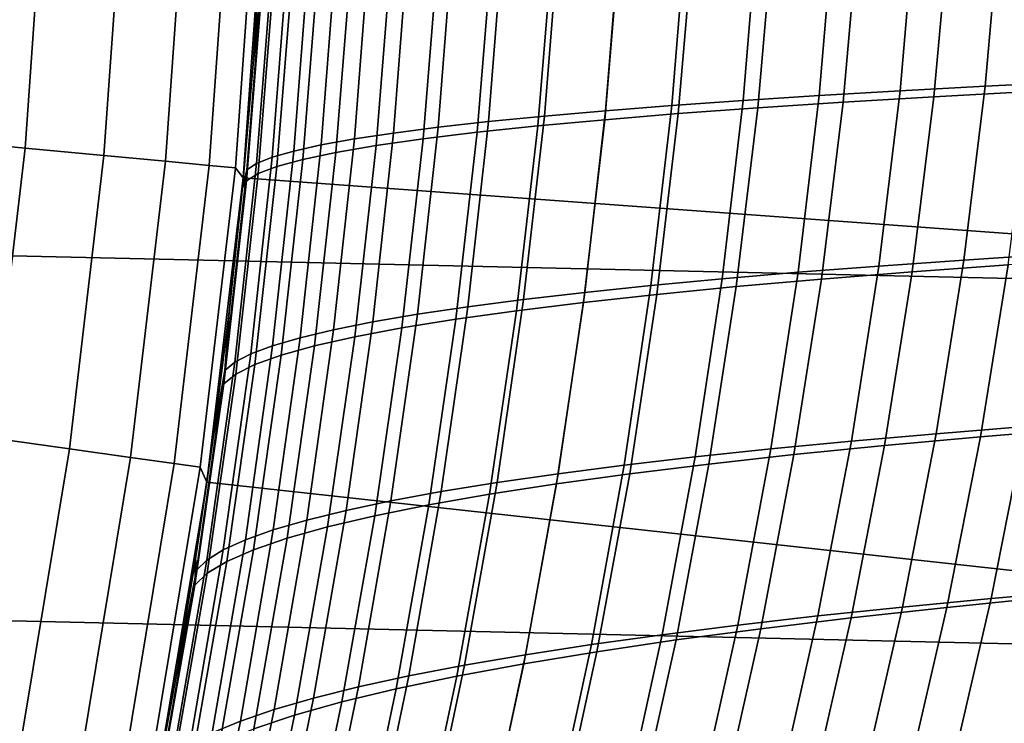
# Model space of a CAD drawing. Header units: metres. Extents: x -28 to 70, y -218 to 27.
# Tile 156 of 246: x 21.14 to 24.5, y -3.95 to -1.55. Entities that reach past the tile are written whole.
import ezdxf

# ---------------------------------------------------------------- set-up
doc = ezdxf.new("R2010")
doc.units = ezdxf.units.M
doc.layers.add('solid_10_261_002_XXX', color=7, linetype='CONTINUOUS')

msp = doc.modelspace()

# ---------------------------------------------------------------- linework, layer by layer
at = {"layer": 'solid_10_261_002_XXX'}
for points in [[(27.386063, -2.50062, -5), (-27.471458, -1.25229, -5), (-27.5, 0, -5), (27.471458, -1.25229, -5)], [(21.154976, -1.989726, 150.623184), (21.224987, -0.995958, 150.623184), (20.895313, -0.980488, 152.1147), (20.826389, -1.958821, 152.1147)], [(21.424395, -2.015067, 149.119751), (21.495298, -1.008642, 149.119751), (21.224987, -0.995958, 150.623184), (21.154976, -1.989726, 150.623184)], [(21.634224, -2.034802, 147.606766), (21.70582, -1.01852, 147.606766), (21.495298, -1.008642, 149.119751), (21.424395, -2.015067, 149.119751)], [(21.78413, -2.048901, 146.086594), (21.856222, -1.025578, 146.086594), (21.70582, -1.01852, 147.606766), (21.634224, -2.034802, 147.606766)], [(21.873878, -2.057343, 144.561661), (21.946268, -1.029803, 144.561661), (21.856222, -1.025578, 146.086594), (21.78413, -2.048901, 146.086594)], [(21.900383, -2.091233, 143.052673), (21.975082, -1.046802, 143.052673), (21.946268, -1.029803, 144.561661), (21.873878, -2.057343, 144.561661)], [(21.933941, -1.703601, 142.557129), (21.962811, -1.278643, 142.576218), (21.975082, -1.046802, 143.052673), (21.900383, -2.091233, 143.052673)], [(21.962872, -1.277619, 85.42411), (21.934061, -1.702038, 85.443214), (21.900391, -2.091062), (21.97504, -1.047392)], [(26.888153, -2.454902), (26.971992, -1.229326), (21.97504, -1.047392), (21.900391, -2.091062)], [(24.43441, -1.778751, 91.549545), (24.486441, -1.185746, 91.515594), (24.793005, -1.17569, 91.806992), (24.740469, -1.763762, 91.841148)], [(23.607206, -1.827259, 90.588966), (23.658045, -1.218251, 90.555481), (23.918369, -1.207035, 90.888992), (23.867193, -1.810514, 90.922607)], [(23.867193, -1.810514, 90.922607), (23.918369, -1.207035, 90.888992), (24.194691, -1.196197, 91.20932), (24.143114, -1.794338, 91.243088)], [(24.143114, -1.794338, 91.243088), (24.194691, -1.196197, 91.20932), (24.486441, -1.185746, 91.515594), (24.43441, -1.778751, 91.549545)], [(24.313295, -1.212864, 136.654831), (24.259144, -1.814817, 136.619019), (24.588102, -1.79711, 136.288895), (24.642809, -1.201095, 136.32486)], [(22.928446, -1.880726, 89.517853), (22.97871, -1.25405, 89.484497), (23.187649, -1.24177, 89.852364), (23.137274, -1.862383, 89.885719)], [(23.137274, -1.862383, 89.885719), (23.187649, -1.24177, 89.852364), (23.414282, -1.229833, 90.209648), (23.363712, -1.844555, 90.24305)], [(23.363712, -1.844555, 90.24305), (23.414282, -1.229833, 90.209648), (23.658045, -1.218251, 90.555481), (23.607206, -1.827259, 90.588966)], [(23.43874, -1.251181, 137.745453), (23.385893, -1.87237, 137.709976), (23.657291, -1.852476, 137.330719), (23.710503, -1.237926, 137.366272)], [(23.710503, -1.237926, 137.366272), (23.657291, -1.852476, 137.330719), (23.948622, -1.833282, 136.966675), (24.002272, -1.225147, 137.00235)], [(24.002272, -1.225147, 137.00235), (23.948622, -1.833282, 136.966675), (24.259144, -1.814817, 136.619019), (24.313295, -1.212864, 136.654831)], [(27.243832, -3.744787, -5), (-27.386063, -2.50062, -5), (-27.471458, -1.25229, -5), (27.386063, -2.50062, -5)], [(21.966999, -1.377189, 85.847412), (21.934061, -1.702038, 85.443214), (21.962872, -1.277619, 85.42411)], [(22.56587, -1.918881, 88.753998), (22.61618, -1.279599, 88.720497), (22.788031, -1.266664, 89.106918), (22.737793, -1.899565, 89.14032)], [(22.737793, -1.899565, 89.14032), (22.788031, -1.266664, 89.106918), (22.97871, -1.25405, 89.484497), (22.928446, -1.880726, 89.517853)], [(22.958252, -1.279036, 138.544861), (22.905867, -1.914142, 138.509445), (23.13517, -1.892936, 138.103271), (23.187738, -1.264891, 138.138702)], [(23.187738, -1.264891, 138.138702), (23.13517, -1.892936, 138.103271), (23.385893, -1.87237, 137.709976), (23.43874, -1.251181, 137.745453)], [(21.967209, -1.404377, 142.113068), (21.962811, -1.278643, 142.576218), (21.933941, -1.703601, 142.557129)], [(22.166451, -1.979387, 87.551506), (22.217611, -1.320143, 87.517372), (22.33074, -1.306366, 87.924751), (22.279976, -1.958835, 87.958611)], [(22.279976, -1.958835, 87.958611), (22.33074, -1.306366, 87.924751), (22.463663, -1.292842, 88.326126), (22.413179, -1.938651, 88.359772)], [(22.406275, -1.323874, 139.829132), (22.353735, -1.981304, 139.793457), (22.514486, -1.958362, 139.355728), (22.566849, -1.308552, 139.391266)], [(22.413179, -1.938651, 88.359772), (22.463663, -1.292842, 88.326126), (22.61618, -1.279599, 88.720497), (22.56587, -1.918881, 88.753998)], [(22.566849, -1.308552, 139.391266), (22.514486, -1.958362, 139.355728), (22.698725, -1.935961, 138.927322), (22.751038, -1.293597, 138.962784)], [(22.751038, -1.293597, 138.962784), (22.698725, -1.935961, 138.927322), (22.905867, -1.914142, 138.509445), (22.958252, -1.279036, 138.544861)], [(21.999205, -2.021408, 86.723373), (22.051527, -1.348337, 86.688515), (22.124475, -1.334143, 87.104965), (22.072796, -2.00026, 87.139427)], [(22.072796, -2.00026, 87.139427), (22.124475, -1.334143, 87.104965), (22.217611, -1.320143, 87.517372), (22.166451, -1.979387, 87.551506)], [(22.157116, -1.355437, 140.727737), (22.103769, -2.028541, 140.691589), (22.216747, -2.00472, 140.239182), (22.269611, -1.339518, 140.27507)], [(22.269611, -1.339518, 140.27507), (22.216747, -2.00472, 140.239182), (22.353735, -1.981304, 139.793457), (22.406275, -1.323874, 139.829132)], [(21.966999, -1.377189, 85.847412), (21.912977, -2.064345, 85.883247), (21.897081, -2.125515, 85.467842), (21.934061, -1.702038, 85.443214)], [(21.99897, -1.362695, 86.269005), (21.945868, -2.042785, 86.304314), (21.912977, -2.064345, 85.883247), (21.966999, -1.377189, 85.847412)], [(21.945868, -2.042785, 86.304314), (21.99897, -1.362695, 86.269005), (22.051527, -1.348337, 86.688515), (21.999205, -2.021408, 86.723373)], [(22.005657, -1.387913, 141.648056), (21.950821, -2.07712, 141.611221), (22.015045, -2.052697, 141.149384), (22.069044, -1.371584, 141.185837)], [(22.069044, -1.371584, 141.185837), (22.015045, -2.052697, 141.149384), (22.103769, -2.028541, 140.691589), (22.157116, -1.355437, 140.727737)], [(21.967209, -1.404377, 142.113068), (21.933941, -1.703601, 142.557129), (21.896866, -2.127738, 142.532455), (21.911343, -2.101739, 142.07579)], [(21.950821, -2.07712, 141.611221), (22.005657, -1.387913, 141.648056), (21.967209, -1.404377, 142.113068), (21.911343, -2.101739, 142.07579)], [(21.896866, -2.127738, 142.532455), (21.933941, -1.703601, 142.557129), (21.900383, -2.091233, 143.052673)], [(21.934061, -1.702038, 85.443214), (21.897081, -2.125515, 85.467842), (21.900391, -2.091062)], [(24.070444, -2.392896, 91.291145), (24.143114, -1.794338, 91.243088), (24.43441, -1.778751, 91.549545), (24.361065, -2.372295, 91.597862)], [(24.361065, -2.372295, 91.597862), (24.43441, -1.778751, 91.549545), (24.740469, -1.763762, 91.841148), (24.666384, -2.352495, 91.889755)], [(23.535648, -2.436424, 90.63662), (23.607206, -1.827259, 90.588966), (23.867193, -1.810514, 90.922607), (23.79512, -2.414281, 90.970436)], [(23.79512, -2.414281, 90.970436), (23.867193, -1.810514, 90.922607), (24.143114, -1.794338, 91.243088), (24.070444, -2.392896, 91.291145)], [(23.948622, -1.833282, 136.966675), (23.87463, -2.43745, 136.91713), (24.184528, -2.412774, 136.569305), (24.259144, -1.814817, 136.619019)], [(24.259144, -1.814817, 136.619019), (24.184528, -2.412774, 136.569305), (24.512793, -2.389094, 136.238998), (24.588102, -1.79711, 136.288895)], [(23.06645, -2.482878, 89.933151), (23.137274, -1.862383, 89.885719), (23.363712, -1.844555, 90.24305), (23.292576, -2.459299, 90.290558)], [(23.292576, -2.459299, 90.290558), (23.363712, -1.844555, 90.24305), (23.607206, -1.827259, 90.588966), (23.535648, -2.436424, 90.63662)], [(23.657291, -1.852476, 137.330719), (23.583834, -2.463082, 137.281296), (23.87463, -2.43745, 136.91713), (23.948622, -1.833282, 136.966675)], [(22.66725, -2.532048, 89.187767), (22.737793, -1.899565, 89.14032), (22.928446, -1.880726, 89.517853), (22.857826, -2.507137, 89.565254)], [(22.857826, -2.507137, 89.565254), (22.928446, -1.880726, 89.517853), (23.137274, -1.862383, 89.885719), (23.06645, -2.482878, 89.933151)], [(23.13517, -1.892936, 138.103271), (23.062458, -2.517062, 138.05397), (23.312866, -2.489633, 137.660645), (23.385893, -1.87237, 137.709976)], [(23.385893, -1.87237, 137.709976), (23.312866, -2.489633, 137.660645), (23.583834, -2.463082, 137.281296), (23.657291, -1.852476, 137.330719)], [(22.495274, -2.557585, 88.801559), (22.56587, -1.918881, 88.753998), (22.737793, -1.899565, 89.14032), (22.66725, -2.532048, 89.187767)], [(22.698725, -1.935961, 138.927322), (22.626226, -2.5744, 138.877899), (22.833334, -2.545331, 138.460114), (22.905867, -1.914142, 138.509445)], [(22.905867, -1.914142, 138.509445), (22.833334, -2.545331, 138.460114), (23.062458, -2.517062, 138.05397), (23.13517, -1.892936, 138.103271)], [(22.208836, -2.61038, 88.006622), (22.279976, -1.958835, 87.958611), (22.413179, -1.938651, 88.359772), (22.342386, -2.583715, 88.407516)], [(22.342386, -2.583715, 88.407516), (22.413179, -1.938651, 88.359772), (22.56587, -1.918881, 88.753998), (22.495274, -2.557585, 88.801559)], [(22.514486, -1.958362, 139.355728), (22.441858, -2.604229, 139.306137), (22.626226, -2.5744, 138.877899), (22.698725, -1.935961, 138.927322)], [(21.038462, -2.979121, 150.623184), (21.154976, -1.989726, 150.623184), (20.826389, -1.958821, 152.1147), (20.711683, -2.932848, 152.1147)], [(22.000465, -2.665065, 87.18821), (22.072796, -2.00026, 87.139427), (22.166451, -1.979387, 87.551506), (22.094801, -2.637518, 87.599861)], [(22.094801, -2.637518, 87.599861), (22.166451, -1.979387, 87.551506), (22.279976, -1.958835, 87.958611), (22.208836, -2.61038, 88.006622)], [(22.216747, -2.00472, 140.239182), (22.143311, -2.665911, 140.189026), (22.2808, -2.634763, 139.743622), (22.353735, -1.981304, 139.793457)], [(22.353735, -1.981304, 139.793457), (22.2808, -2.634763, 139.743622), (22.441858, -2.604229, 139.306137), (22.514486, -1.958362, 139.355728)], [(21.306396, -3.017062, 149.119751), (21.424395, -2.015067, 149.119751), (21.154976, -1.989726, 150.623184), (21.038462, -2.979121, 150.623184)], [(21.51507, -3.04661, 147.606766), (21.634224, -2.034802, 147.606766), (21.424395, -2.015067, 149.119751), (21.306396, -3.017062, 149.119751)], [(21.926012, -2.692955, 86.772667), (21.999205, -2.021408, 86.723373), (22.072796, -2.00026, 87.139427), (22.000465, -2.665065, 87.18821)], [(22.103769, -2.028541, 140.691589), (22.029623, -2.697581, 140.641037), (22.143311, -2.665911, 140.189026), (22.216747, -2.00472, 140.239182)], [(21.66415, -3.067721, 146.086594), (21.78413, -2.048901, 146.086594), (21.634224, -2.034802, 147.606766), (21.51507, -3.04661, 147.606766)], [(21.753405, -3.080359, 144.561661), (21.873878, -2.057343, 144.561661), (21.78413, -2.048901, 146.086594), (21.66415, -3.067721, 146.086594)], [(21.945868, -2.042785, 86.304314), (21.871626, -2.721126, 86.35421), (21.837486, -2.749513, 85.93383), (21.912977, -2.064345, 85.883247)], [(21.871626, -2.721126, 86.35421), (21.945868, -2.042785, 86.304314), (21.999205, -2.021408, 86.723373), (21.926012, -2.692955, 86.772667)], [(22.015045, -2.052697, 141.149384), (21.93996, -2.72968, 141.098328), (22.029623, -2.697581, 140.641037), (22.103769, -2.028541, 140.691589)], [(21.776072, -3.130926, 143.052673), (21.900383, -2.091233, 143.052673), (21.873878, -2.057343, 144.561661), (21.753405, -3.080359, 144.561661)], [(21.874556, -2.762115, 141.559601), (21.950821, -2.07712, 141.611221), (21.911343, -2.101739, 142.07579), (21.833637, -2.794792, 142.023499)], [(21.912977, -2.064345, 85.883247), (21.837486, -2.749513, 85.93383), (21.851948, -2.548012, 85.497948), (21.897081, -2.125515, 85.467842)], [(21.950821, -2.07712, 141.611221), (21.874556, -2.762115, 141.559601), (21.93996, -2.72968, 141.098328), (22.015045, -2.052697, 141.149384)], [(21.851948, -2.548012, 85.497948), (21.798716, -2.969181, 85.5336), (21.776041, -3.131092), (21.900391, -2.091062)], [(26.748474, -3.676775), (26.888153, -2.454902), (21.900391, -2.091062), (21.776041, -3.131092)], [(21.851591, -2.551077, 142.502258), (21.896866, -2.127738, 142.532455), (21.900383, -2.091233, 143.052673), (21.776072, -3.130926, 143.052673)], [(21.833637, -2.794792, 142.023499), (21.911343, -2.101739, 142.07579), (21.896866, -2.127738, 142.532455), (21.851591, -2.551077, 142.502258)], [(21.897081, -2.125515, 85.467842), (21.851948, -2.548012, 85.497948), (21.900391, -2.091062)], [(24.266644, -2.965687, 91.660645), (24.361065, -2.372295, 91.597862), (24.666384, -2.352495, 91.889755), (24.571012, -2.941191, 91.952911)], [(23.976891, -2.991184, 91.353607), (24.070444, -2.392896, 91.291145), (24.361065, -2.372295, 91.597862), (24.266644, -2.965687, 91.660645)], [(24.512793, -2.389094, 136.238998), (24.417484, -2.976478, 136.175323), (24.762312, -2.948017, 135.863281), (24.858494, -2.366405, 135.9272)], [(23.443535, -3.045072, 90.698563), (23.535648, -2.436424, 90.63662), (23.79512, -2.414281, 90.970436), (23.702341, -3.017657, 91.032616)], [(23.702341, -3.017657, 91.032616), (23.79512, -2.414281, 90.970436), (24.070444, -2.392896, 91.291145), (23.976891, -2.991184, 91.353607)], [(23.87463, -2.43745, 136.91713), (23.780823, -3.037075, 136.853806), (24.090017, -3.006163, 136.505829), (24.184528, -2.412774, 136.569305)], [(24.184528, -2.412774, 136.569305), (24.090017, -3.006163, 136.505829), (24.417484, -2.976478, 136.175323), (24.512793, -2.389094, 136.238998)], [(23.201008, -3.073394, 90.352341), (23.292576, -2.459299, 90.290558), (23.535648, -2.436424, 90.63662), (23.443535, -3.045072, 90.698563)], [(23.583834, -2.463082, 137.281296), (23.490618, -3.069165, 137.218079), (23.780823, -3.037075, 136.853806), (23.87463, -2.43745, 136.91713)], [(22.766949, -3.132614, 89.6269), (22.857826, -2.507137, 89.565254), (23.06645, -2.482878, 89.933151), (22.9753, -3.102586, 89.99482)], [(22.9753, -3.102586, 89.99482), (23.06645, -2.482878, 89.933151), (23.292576, -2.459299, 90.290558), (23.201008, -3.073394, 90.352341)], [(23.312866, -2.489633, 137.660645), (23.220114, -3.102383, 137.597473), (23.490618, -3.069165, 137.218079), (23.583834, -2.463082, 137.281296)], [(27.045177, -4.980701, -5), (-27.243832, -3.744787, -5), (-27.386063, -2.50062, -5), (27.243832, -3.744787, -5)], [(22.57649, -3.163442, 89.249458), (22.66725, -2.532048, 89.187767), (22.857826, -2.507137, 89.565254), (22.766949, -3.132614, 89.6269)], [(22.833334, -2.545331, 138.460114), (22.741047, -3.171999, 138.396866), (22.97002, -3.136677, 137.990799), (23.062458, -2.517062, 138.05397)], [(23.062458, -2.517062, 138.05397), (22.97002, -3.136677, 137.990799), (23.220114, -3.102383, 137.597473), (23.312866, -2.489633, 137.660645)], [(21.798172, -2.97317, 142.466461), (21.851591, -2.551077, 142.502258), (21.776072, -3.130926, 143.052673)], [(21.833637, -2.794792, 142.023499), (21.851591, -2.551077, 142.502258), (21.798172, -2.97317, 142.466461)], [(21.837486, -2.749513, 85.93383), (21.798716, -2.969181, 85.5336), (21.851948, -2.548012, 85.497948)], [(22.404463, -3.195034, 88.86338), (22.495274, -2.557585, 88.801559), (22.66725, -2.532048, 89.187767), (22.57649, -3.163442, 89.249458)], [(22.626226, -2.5744, 138.877899), (22.533905, -3.208297, 138.814484), (22.741047, -3.171999, 138.396866), (22.833334, -2.545331, 138.460114)], [(22.117371, -3.260309, 88.069), (22.208836, -2.61038, 88.006622), (22.342386, -2.583715, 88.407516), (22.251347, -3.227348, 88.469566)], [(22.251347, -3.227348, 88.469566), (22.342386, -2.583715, 88.407516), (22.495274, -2.557585, 88.801559), (22.404463, -3.195034, 88.86338)], [(22.441858, -2.604229, 139.306137), (22.349302, -3.245521, 139.242462), (22.533905, -3.208297, 138.814484), (22.626226, -2.5744, 138.877899)], [(22.00271, -3.293834, 87.662659), (22.094801, -2.637518, 87.599861), (22.208836, -2.61038, 88.006622), (22.117371, -3.260309, 88.069)], [(22.2808, -2.634763, 139.743622), (22.18779, -3.283598, 139.679596), (22.349302, -3.245521, 139.242462), (22.441858, -2.604229, 139.306137)], [(21.907532, -3.32784, 87.251534), (22.000465, -2.665065, 87.18821), (22.094801, -2.637518, 87.599861), (22.00271, -3.293834, 87.662659)], [(22.143311, -2.665911, 140.189026), (22.049608, -3.322416, 140.124557), (22.18779, -3.283598, 139.679596), (22.2808, -2.634763, 139.743622)], [(21.832005, -3.362243, 86.836624), (21.926012, -2.692955, 86.772667), (22.000465, -2.665065, 87.18821), (21.907532, -3.32784, 87.251534)], [(22.029623, -2.697581, 140.641037), (21.934967, -3.361856, 140.576004), (22.049608, -3.322416, 140.124557), (22.143311, -2.665911, 140.189026)], [(21.871626, -2.721126, 86.35421), (21.776304, -3.396962, 86.418907), (21.740595, -3.431912, 85.999374), (21.837486, -2.749513, 85.93383)], [(21.776304, -3.396962, 86.418907), (21.871626, -2.721126, 86.35421), (21.926012, -2.692955, 86.772667), (21.832005, -3.362243, 86.836624)], [(21.93996, -2.72968, 141.098328), (21.844076, -3.401798, 141.032639), (21.934967, -3.361856, 140.576004), (22.029623, -2.697581, 140.641037)], [(21.837486, -2.749513, 85.93383), (21.740595, -3.431912, 85.999374), (21.737457, -3.38865, 85.574867), (21.798716, -2.969181, 85.5336)], [(21.874556, -2.762115, 141.559601), (21.777145, -3.442126, 141.493134), (21.844076, -3.401798, 141.032639), (21.93996, -2.72968, 141.098328)], [(21.777145, -3.442126, 141.493134), (21.874556, -2.762115, 141.559601), (21.833637, -2.794792, 142.023499), (21.734383, -3.482721, 141.956146)], [(21.734383, -3.482721, 141.956146), (21.833637, -2.794792, 142.023499), (21.798172, -2.97317, 142.466461), (21.736696, -3.393527, 142.425034)], [(24.454893, -3.52861, 92.030556), (24.571012, -2.941191, 91.952911), (24.889215, -2.917669, 92.229752), (24.77191, -3.500661, 92.307846)], [(24.15163, -3.557729, 91.737877), (24.266644, -2.965687, 91.660645), (24.571012, -2.941191, 91.952911), (24.454893, -3.52861, 92.030556)], [(24.417484, -2.976478, 136.175323), (24.302784, -3.558693, 136.097977), (24.64666, -3.524426, 135.785721), (24.762312, -2.948017, 135.863281)], [(21.141562, -4.012424, 149.119751), (21.306396, -3.017062, 149.119751), (21.038462, -2.979121, 150.623184), (20.8757, -3.961967, 150.623184)], [(21.736696, -3.393527, 142.425034), (21.798172, -2.97317, 142.466461), (21.776072, -3.130926, 143.052673)], [(21.798716, -2.969181, 85.5336), (21.737457, -3.38865, 85.574867), (21.776041, -3.131092)], [(23.589231, -3.61952, 91.109161), (23.702341, -3.017657, 91.032616), (23.976891, -2.991184, 91.353607), (23.862885, -3.588042, 91.430466)], [(23.862885, -3.588042, 91.430466), (23.976891, -2.991184, 91.353607), (24.266644, -2.965687, 91.660645), (24.15163, -3.557729, 91.737877)], [(24.090017, -3.006163, 136.505829), (23.976177, -3.594414, 136.428665), (24.302784, -3.558693, 136.097977), (24.417484, -2.976478, 136.175323)], [(21.348619, -4.051722, 147.606766), (21.51507, -3.04661, 147.606766), (21.306396, -3.017062, 149.119751), (21.141562, -4.012424, 149.119751)], [(23.331196, -3.652118, 90.774857), (23.443535, -3.045072, 90.698563), (23.702341, -3.017657, 91.032616), (23.589231, -3.61952, 91.109161)], [(23.780823, -3.037075, 136.853806), (23.667728, -3.631584, 136.776794), (23.976177, -3.594414, 136.428665), (24.090017, -3.006163, 136.505829)], [(21.496548, -4.079797, 146.086594), (21.66415, -3.067721, 146.086594), (21.51507, -3.04661, 147.606766), (21.348619, -4.051722, 147.606766)], [(23.089298, -3.68579, 90.428452), (23.201008, -3.073394, 90.352341), (23.443535, -3.045072, 90.698563), (23.331196, -3.652118, 90.774857)], [(23.490618, -3.069165, 137.218079), (23.378136, -3.670146, 137.141144), (23.667728, -3.631584, 136.776794), (23.780823, -3.037075, 136.853806)], [(21.585112, -4.096605, 144.561661), (21.753405, -3.080359, 144.561661), (21.66415, -3.067721, 146.086594), (21.496548, -4.079797, 146.086594)], [(21.602432, -4.163527, 143.052673), (21.776072, -3.130926, 143.052673), (21.753405, -3.080359, 144.561661), (21.585112, -4.096605, 144.561661)], [(22.864065, -3.72049, 90.070824), (22.9753, -3.102586, 89.99482), (23.201008, -3.073394, 90.352341), (23.089298, -3.68579, 90.428452)], [(23.220114, -3.102383, 137.597473), (23.108088, -3.710035, 137.520554), (23.378136, -3.670146, 137.141144), (23.490618, -3.069165, 137.218079)], [(22.656017, -3.756174, 89.702881), (22.766949, -3.132614, 89.6269), (22.9753, -3.102586, 89.99482), (22.864065, -3.72049, 90.070824)], [(22.97002, -3.136677, 137.990799), (22.858276, -3.751188, 137.913803), (23.108088, -3.710035, 137.520554), (23.220114, -3.102383, 137.597473)], [(21.737457, -3.38865, 85.574867), (21.66827, -3.80606, 85.621803), (21.602425, -4.163459), (21.776041, -3.131092)], [(26.553406, -4.890358), (26.748474, -3.676775), (21.776041, -3.131092), (21.602425, -4.163459)], [(21.667282, -3.81168, 142.377914), (21.736696, -3.393527, 142.425034), (21.776072, -3.130926, 143.052673), (21.602432, -4.163527, 143.052673)], [(22.465679, -3.792794, 89.325516), (22.57649, -3.163442, 89.249458), (22.766949, -3.132614, 89.6269), (22.656017, -3.756174, 89.702881)], [(22.741047, -3.171999, 138.396866), (22.629391, -3.793543, 138.319717), (22.858276, -3.751188, 137.913803), (22.97002, -3.136677, 137.990799)], [(22.293573, -3.830308, 88.939613), (22.404463, -3.195034, 88.86338), (22.57649, -3.163442, 89.249458), (22.465679, -3.792794, 89.325516)], [(22.533905, -3.208297, 138.814484), (22.422121, -3.837036, 138.737076), (22.629391, -3.793543, 138.319717), (22.741047, -3.171999, 138.396866)], [(22.005672, -3.907753, 88.145912), (22.117371, -3.260309, 88.069), (22.251347, -3.227348, 88.469566), (22.140165, -3.868658, 88.546082)], [(22.140165, -3.868658, 88.546082), (22.251347, -3.227348, 88.469566), (22.404463, -3.195034, 88.86338), (22.293573, -3.830308, 88.939613)], [(22.349302, -3.245521, 139.242462), (22.237154, -3.881604, 139.164719), (22.422121, -3.837036, 138.737076), (22.533905, -3.208297, 138.814484)], [(21.890249, -3.947487, 87.740082), (22.00271, -3.293834, 87.662659), (22.117371, -3.260309, 88.069), (22.005672, -3.907753, 88.145912)], [(22.18779, -3.283598, 139.679596), (22.075018, -3.927159, 139.601364), (22.237154, -3.881604, 139.164719), (22.349302, -3.245521, 139.242462)], [(21.794052, -3.987759, 87.329597), (21.907532, -3.32784, 87.251534), (22.00271, -3.293834, 87.662659), (21.890249, -3.947487, 87.740082)], [(22.049608, -3.322416, 140.124557), (21.935936, -3.973559, 140.045731), (22.075018, -3.927159, 139.601364), (22.18779, -3.283598, 139.679596)], [(21.717237, -4.028464, 86.915436), (21.832005, -3.362243, 86.836624), (21.907532, -3.32784, 87.251534), (21.794052, -3.987759, 87.329597)], [(21.934967, -3.361856, 140.576004), (21.820093, -4.02066, 140.49646), (21.935936, -3.973559, 140.045731), (22.049608, -3.322416, 140.124557)], [(21.65996, -4.0695, 86.498604), (21.776304, -3.396962, 86.418907), (21.832005, -3.362243, 86.836624), (21.717237, -4.028464, 86.915436)], [(21.844076, -3.401798, 141.032639), (21.727674, -4.068315, 140.95224), (21.820093, -4.02066, 140.49646), (21.934967, -3.361856, 140.576004)], [(21.734383, -3.482721, 141.956146), (21.736696, -3.393527, 142.425034), (21.667282, -3.81168, 142.377914)], [(21.740595, -3.431912, 85.999374), (21.66827, -3.80606, 85.621803), (21.737457, -3.38865, 85.574867)], [(21.776304, -3.396962, 86.418907), (21.65996, -4.0695, 86.498604), (21.622375, -4.110762, 86.080093), (21.740595, -3.431912, 85.999374)], [(21.777145, -3.442126, 141.493134), (21.658873, -4.11638, 141.411758), (21.727674, -4.068315, 140.95224), (21.844076, -3.401798, 141.032639)], [(21.740595, -3.431912, 85.999374), (21.622375, -4.110762, 86.080093), (21.591169, -4.221542, 85.674347), (21.66827, -3.80606, 85.621803)], [(21.658873, -4.11638, 141.411758), (21.777145, -3.442126, 141.493134), (21.734383, -3.482721, 141.956146), (21.613869, -4.164709, 141.873657)], [(21.734383, -3.482721, 141.956146), (21.667282, -3.81168, 142.377914), (21.589945, -4.227796, 142.32515), (21.613869, -4.164709, 141.873657)], [(24.016516, -4.147206, 91.829521), (24.15163, -3.557729, 91.737877), (24.454893, -3.52861, 92.030556), (24.318569, -4.113501, 92.122635)], [(24.302784, -3.558693, 136.097977), (24.1693, -4.135172, 136.007126), (24.512188, -4.095067, 135.694672), (24.64666, -3.524426, 135.785721)], [(24.318569, -4.113501, 92.122635), (24.454893, -3.52861, 92.030556), (24.77191, -3.500661, 92.307846), (24.634285, -4.081156, 92.400398)], [(23.728867, -4.182298, 91.521729), (23.862885, -3.588042, 91.430466), (24.15163, -3.557729, 91.737877), (24.016516, -4.147206, 91.829521)], [(23.976177, -3.594414, 136.428665), (23.843575, -4.176953, 136.337967), (24.1693, -4.135172, 136.007126), (24.302784, -3.558693, 136.097977)], [(23.456182, -4.218737, 91.200104), (23.589231, -3.61952, 91.109161), (23.862885, -3.588042, 91.430466), (23.728867, -4.182298, 91.521729)], [(23.667728, -3.631584, 136.776794), (23.535873, -4.220402, 136.686188), (23.843575, -4.176953, 136.337967), (23.976177, -3.594414, 136.428665)], [(23.198971, -4.256465, 90.865547), (23.331196, -3.652118, 90.774857), (23.589231, -3.61952, 91.109161), (23.456182, -4.218737, 91.200104)], [(23.378136, -3.670146, 137.141144), (23.246874, -4.265445, 137.050568), (23.535873, -4.220402, 136.686188), (23.667728, -3.631584, 136.776794)], [(22.957739, -4.295427, 90.518959), (23.089298, -3.68579, 90.428452), (23.331196, -3.652118, 90.774857), (23.198971, -4.256465, 90.865547)], [(22.732994, -4.335565, 90.161255), (22.864065, -3.72049, 90.070824), (23.089298, -3.68579, 90.428452), (22.957739, -4.295427, 90.518959)], [(23.108088, -3.710035, 137.520554), (22.977243, -4.312003, 137.429916), (23.246874, -4.265445, 137.050568), (23.378136, -3.670146, 137.141144)], [(22.525242, -4.376823, 89.79332), (22.656017, -3.756174, 89.702881), (22.864065, -3.72049, 90.070824), (22.732994, -4.335565, 90.161255)], [(22.858276, -3.751188, 137.913803), (22.72765, -4.36, 137.823029), (22.977243, -4.312003, 137.429916), (23.108088, -3.710035, 137.520554)], [(26.79051, -6.206317, -5), (-27.045177, -4.980701, -5), (-27.243832, -3.744787, -5), (27.045177, -4.980701, -5)], [(22.33499, -4.419145, 89.416069), (22.465679, -3.792794, 89.325516), (22.656017, -3.756174, 89.702881), (22.525242, -4.376823, 89.79332)], [(22.629391, -3.793543, 138.319717), (22.498758, -4.409358, 138.228699), (22.72765, -4.36, 137.823029), (22.858276, -3.751188, 137.913803)], [(22.162746, -4.462473, 89.030396), (22.293573, -3.830308, 88.939613), (22.465679, -3.792794, 89.325516), (22.33499, -4.419145, 89.416069)], [(22.422121, -3.837036, 138.737076), (22.291237, -4.46, 138.645706), (22.498758, -4.409358, 138.228699), (22.629391, -3.793543, 138.319717)], [(21.589945, -4.227796, 142.32515), (21.667282, -3.81168, 142.377914), (21.602432, -4.163527, 143.052673)], [(21.66827, -3.80606, 85.621803), (21.591169, -4.221542, 85.674347), (21.602425, -4.163459)], [(22.008959, -4.50674, 88.637222), (22.140165, -3.868658, 88.546082), (22.293573, -3.830308, 88.939613), (22.162746, -4.462473, 89.030396)], [(22.237154, -3.881604, 139.164719), (22.105751, -4.511847, 139.072845), (22.291237, -4.46, 138.645706), (22.422121, -3.837036, 138.737076)], [(21.873827, -4.551832, 88.237534), (22.005672, -3.907753, 88.145912), (22.140165, -3.868658, 88.546082), (22.008959, -4.50674, 88.637222)], [(22.075018, -3.927159, 139.601364), (21.942806, -4.564791, 139.508896), (22.105751, -4.511847, 139.072845), (22.237154, -3.881604, 139.164719)], [(21.757494, -4.597623, 87.832321), (21.890249, -3.947487, 87.740082), (22.005672, -3.907753, 88.145912), (21.873827, -4.551832, 88.237534)], [(21.935936, -3.973559, 140.045731), (21.802599, -4.618664, 139.952499), (21.942806, -4.564791, 139.508896), (22.075018, -3.927159, 139.601364)], [(21.660093, -4.643988, 87.422577), (21.794052, -3.987759, 87.329597), (21.890249, -3.947487, 87.740082), (21.757494, -4.597623, 87.832321)]]:
    msp.add_3dface(points, dxfattribs=at)

doc.saveas('drawing.dxf')
